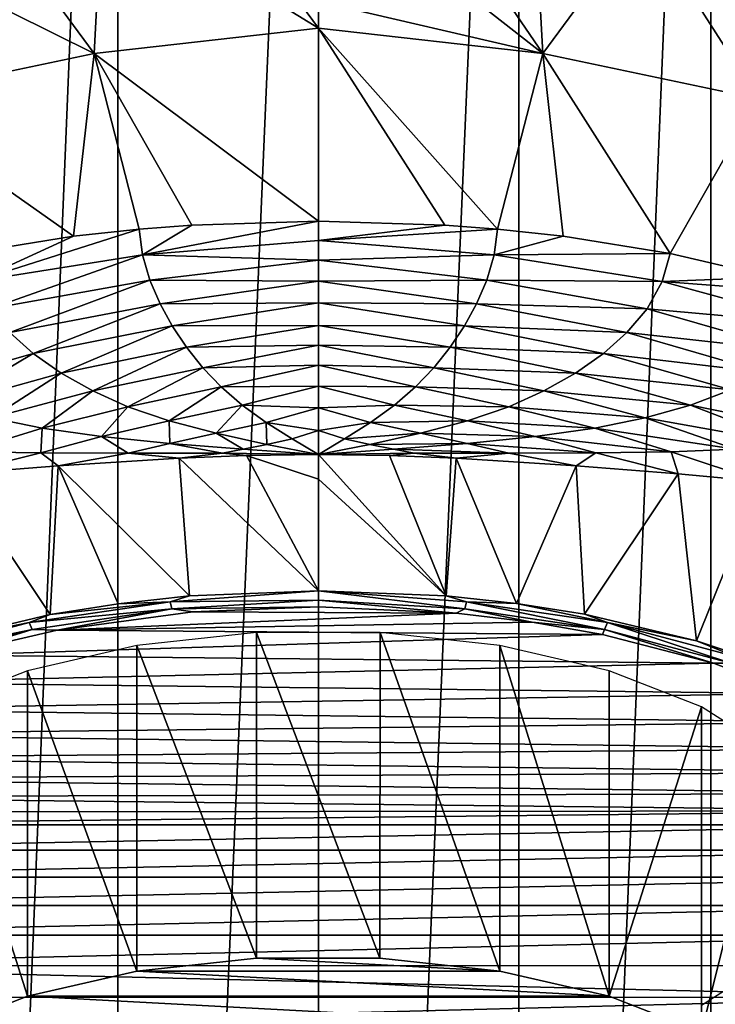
# Model space of a CAD drawing. Header units: millimetres. Extents: x -26 to 26, y -375 to 150.
# Tile 9 of 28: x -7 to 9, y 60 to 83. Entities that reach past the tile are written whole.
import ezdxf

# ---------------------------------------------------------------- set-up
doc = ezdxf.new("R2010")
doc.units = ezdxf.units.MM
doc.header["$LTSCALE"] = 70.256914
for name, color, linetype in [('13', 7, 'CONTINUOUS'), ('16', 7, 'CONTINUOUS'), ('20', 7, 'CONTINUOUS'), ('21', 7, 'CONTINUOUS'), ('22', 7, 'CONTINUOUS'), ('31', 7, 'CONTINUOUS'), ('33', 7, 'CONTINUOUS'), ('37', 7, 'CONTINUOUS'), ('38', 7, 'CONTINUOUS'), ('43', 7, 'CONTINUOUS'), ('44', 7, 'CONTINUOUS'), ('83', 7, 'CONTINUOUS'), ('84', 7, 'CONTINUOUS'), ('85', 7, 'CONTINUOUS')]:
    doc.layers.add(name, color=color, linetype=linetype)

msp = doc.modelspace()

# ---------------------------------------------------------------- linework, layer by layer
at = {"layer": '13', "color": 7, "linetype": 'CONTINUOUS', "true_color": 0xa2afbf}
for points in [[(-4.698, 110.055, -7.359), (0, 110.127, -7.818), (-4.693, 0, -24.791), (-4.698, 110.055, -7.359)], [(-4.693, 0, -24.791), (0, 110.127, -7.818), (0, 0, -25.26), (-4.693, 0, -24.791)], [(-9.201, 109.84, -6.001), (-4.698, 110.055, -7.359), (-9.208, 0, -23.395), (-9.201, 109.84, -6.001)], [(-9.208, 0, -23.395), (-4.698, 110.055, -7.359), (-4.693, 0, -24.791), (-9.208, 0, -23.395)]]:
    msp.add_3dface(points, dxfattribs=at)
at = {"layer": '16', "color": 7, "linetype": 'CONTINUOUS', "true_color": 0xa2afbf}
for points in [[(-3.265, 72.767, 118.501), (-6.098, 72.586, 117.837), (-3.018, 69.539, 118.046), (-3.265, 72.767, 118.501)], [(-1.685, 72.834, 118.728), (-3.265, 72.767, 118.501), (0, 69.659, 118.305), (-1.685, 72.834, 118.728)], [(0, 69.659, 118.305), (-3.265, 72.767, 118.501), (-3.018, 69.539, 118.046), (0, 69.659, 118.305)], [(0, 72.859, 118.812), (-1.685, 72.834, 118.728), (0, 72.279, 118.72), (0, 72.859, 118.812)], [(0, 72.279, 118.72), (-1.685, 72.834, 118.728), (0, 69.659, 118.305), (0, 72.279, 118.72)], [(-6.098, 72.586, 117.837), (-8.494, 72.399, 117.031), (-6.285, 69.101, 117.16), (-6.098, 72.586, 117.837)], [(-4.695, 69.358, 117.674), (-6.098, 72.586, 117.837), (-6.285, 69.101, 117.16), (-4.695, 69.358, 117.674)], [(-3.018, 69.539, 118.046), (-6.098, 72.586, 117.837), (-4.695, 69.358, 117.674), (-3.018, 69.539, 118.046)], [(-6.285, 69.101, 117.16), (-8.494, 72.399, 117.031), (-8.874, 68.488, 115.92), (-6.285, 69.101, 117.16)]]:
    msp.add_3dface(points, dxfattribs=at)
at = {"layer": '20', "color": 7, "linetype": 'CONTINUOUS', "true_color": 0xa2afbf}
for points in [[(-2.523, 86.273, 84.593), (-5.061, 85.958, 84.555), (0, 82.852, 95.351), (-2.523, 86.273, 84.593)], [(-2.523, 86.273, 84.593), (0, 82.852, 95.351), (0, 83.474, 93.585), (-2.523, 86.273, 84.593)], [(-5.061, 85.958, 84.555), (-7.599, 85.429, 84.489), (-5.259, 82.254, 95.906), (-5.061, 85.958, 84.555)], [(-5.061, 85.958, 84.555), (-5.259, 82.254, 95.906), (0, 82.852, 95.351), (-5.061, 85.958, 84.555)], [(-7.599, 85.429, 84.489), (-10.135, 84.681, 84.39), (-5.259, 82.254, 95.906), (-7.599, 85.429, 84.489)], [(-10.135, 84.681, 84.39), (-10.312, 81.192, 95.554), (-5.259, 82.254, 95.906), (-10.135, 84.681, 84.39)], [(0, 82.852, 95.351), (-5.259, 82.254, 95.906), (0, 78.327, 106.94), (0, 82.852, 95.351)], [(-5.259, 82.254, 95.906), (-10.312, 81.192, 95.554), (-5.737, 77.972, 106.711), (-5.259, 82.254, 95.906)], [(-4.197, 78.14, 106.818), (-5.259, 82.254, 95.906), (-5.737, 77.972, 106.711), (-4.197, 78.14, 106.818)], [(0, 78.327, 106.94), (-5.259, 82.254, 95.906), (-2.967, 78.234, 106.879), (0, 78.327, 106.94)], [(-2.967, 78.234, 106.879), (-5.259, 82.254, 95.906), (-4.197, 78.14, 106.818), (-2.967, 78.234, 106.879)], [(-5.737, 77.972, 106.711), (-10.312, 81.192, 95.554), (-8.245, 77.57, 106.468), (-5.737, 77.972, 106.711)]]:
    msp.add_3dface(points, dxfattribs=at)
at = {"layer": '21', "color": 7, "linetype": 'CONTINUOUS', "true_color": 0xa2afbf}
for points in [[(0, 78.327, 106.94), (-2.967, 78.234, 106.879), (-4.121, 77.536, 108.252), (0, 78.327, 106.94)], [(0, 78.327, 106.94), (-4.121, 77.536, 108.252), (0, 77.875, 107.998), (0, 78.327, 106.94)], [(-4.197, 78.14, 106.818), (-5.737, 77.972, 106.711), (-8.064, 76.909, 108.115), (-4.197, 78.14, 106.818)], [(-4.121, 77.536, 108.252), (-4.197, 78.14, 106.818), (-8.064, 76.909, 108.115), (-4.121, 77.536, 108.252)], [(-2.967, 78.234, 106.879), (-4.197, 78.14, 106.818), (-4.121, 77.536, 108.252), (-2.967, 78.234, 106.879)], [(-5.737, 77.972, 106.711), (-8.245, 77.57, 106.468), (-8.064, 76.909, 108.115), (-5.737, 77.972, 106.711)], [(0, 77.875, 107.998), (-4.121, 77.536, 108.252), (0, 77.409, 109.071), (0, 77.875, 107.998)], [(-7.709, 76.272, 109.747), (-4.121, 77.536, 108.252), (-8.064, 76.909, 108.115), (-7.709, 76.272, 109.747)], [(-3.948, 76.943, 109.653), (-4.121, 77.536, 108.252), (-7.709, 76.272, 109.747), (-3.948, 76.943, 109.653)], [(-4.121, 77.536, 108.252), (-3.948, 76.943, 109.653), (0, 77.409, 109.071), (-4.121, 77.536, 108.252)], [(0, 77.409, 109.071), (-3.948, 76.943, 109.653), (0, 76.923, 110.174), (0, 77.409, 109.071)], [(-7.231, 75.717, 111.209), (-3.948, 76.943, 109.653), (-7.709, 76.272, 109.747), (-7.231, 75.717, 111.209)], [(-3.708, 76.39, 110.952), (-3.948, 76.943, 109.653), (-7.231, 75.717, 111.209), (-3.708, 76.39, 110.952)], [(-3.948, 76.943, 109.653), (-3.708, 76.39, 110.952), (0, 76.923, 110.174), (-3.948, 76.943, 109.653)], [(0, 76.923, 110.174), (-3.708, 76.39, 110.952), (0, 76.415, 111.31), (0, 76.923, 110.174)], [(-3.708, 76.39, 110.952), (-3.427, 75.87, 112.158), (0, 76.415, 111.31), (-3.708, 76.39, 110.952)], [(0, 76.415, 111.31), (-3.427, 75.87, 112.158), (0, 75.882, 112.484), (0, 76.415, 111.31)], [(-6.683, 75.223, 112.521), (-3.708, 76.39, 110.952), (-7.231, 75.717, 111.209), (-6.683, 75.223, 112.521)], [(-3.427, 75.87, 112.158), (-3.708, 76.39, 110.952), (-6.683, 75.223, 112.521), (-3.427, 75.87, 112.158)], [(-6.683, 75.223, 112.521), (-7.231, 75.717, 111.209), (-9.67, 74.37, 112.641), (-6.683, 75.223, 112.521)], [(-6.026, 74.763, 113.769), (-3.427, 75.87, 112.158), (-6.683, 75.223, 112.521), (-6.026, 74.763, 113.769)], [(-3.088, 75.368, 113.316), (-3.427, 75.87, 112.158), (-6.026, 74.763, 113.769), (-3.088, 75.368, 113.316)], [(-3.427, 75.87, 112.158), (-3.088, 75.368, 113.316), (0, 75.882, 112.484), (-3.427, 75.87, 112.158)], [(0, 75.882, 112.484), (-3.088, 75.368, 113.316), (0, 75.422, 113.483), (0, 75.882, 112.484)], [(-5.289, 74.348, 114.909), (-3.088, 75.368, 113.316), (-6.026, 74.763, 113.769), (-5.289, 74.348, 114.909)], [(-2.707, 74.89, 114.404), (-3.088, 75.368, 113.316), (-5.289, 74.348, 114.909), (-2.707, 74.89, 114.404)], [(-3.088, 75.368, 113.316), (-2.707, 74.89, 114.404), (0, 75.422, 113.483), (-3.088, 75.368, 113.316)], [(0, 75.422, 113.483), (-2.707, 74.89, 114.404), (0, 74.948, 114.496), (0, 75.422, 113.483)], [(-8.722, 74.014, 113.974), (-6.683, 75.223, 112.521), (-9.67, 74.37, 112.641), (-8.722, 74.014, 113.974)], [(-6.026, 74.763, 113.769), (-6.683, 75.223, 112.521), (-8.722, 74.014, 113.974), (-6.026, 74.763, 113.769)], [(-4.463, 73.976, 115.931), (-2.707, 74.89, 114.404), (-5.289, 74.348, 114.909), (-4.463, 73.976, 115.931)], [(-2.281, 74.438, 115.421), (-2.707, 74.89, 114.404), (-4.463, 73.976, 115.931), (-2.281, 74.438, 115.421)], [(-2.707, 74.89, 114.404), (-2.281, 74.438, 115.421), (0, 74.948, 114.496), (-2.707, 74.89, 114.404)], [(0, 74.948, 114.496), (-2.281, 74.438, 115.421), (0, 74.46, 115.527), (0, 74.948, 114.496)], [(-7.665, 73.719, 115.173), (-6.026, 74.763, 113.769), (-8.722, 74.014, 113.974), (-7.665, 73.719, 115.173)], [(-5.289, 74.348, 114.909), (-6.026, 74.763, 113.769), (-7.665, 73.719, 115.173), (-5.289, 74.348, 114.909)], [(-6.478, 73.476, 116.221), (-5.289, 74.348, 114.909), (-7.665, 73.719, 115.173), (-6.478, 73.476, 116.221)], [(-4.463, 73.976, 115.931), (-5.289, 74.348, 114.909), (-6.478, 73.476, 116.221), (-4.463, 73.976, 115.931)], [(-3.498, 73.646, 116.829), (-2.281, 74.438, 115.421), (-4.463, 73.976, 115.931), (-3.498, 73.646, 116.829)], [(-1.785, 74.011, 116.365), (-2.281, 74.438, 115.421), (-3.498, 73.646, 116.829), (-1.785, 74.011, 116.365)], [(-2.281, 74.438, 115.421), (-1.785, 74.011, 116.365), (0, 74.46, 115.527), (-2.281, 74.438, 115.421)], [(0, 74.46, 115.527), (-1.785, 74.011, 116.365), (0, 73.952, 116.586), (0, 74.46, 115.527)], [(-5.086, 73.278, 117.108), (-4.463, 73.976, 115.931), (-6.478, 73.476, 116.221), (-5.086, 73.278, 117.108)], [(-3.498, 73.646, 116.829), (-4.463, 73.976, 115.931), (-5.086, 73.278, 117.108), (-3.498, 73.646, 116.829)], [(-2.395, 73.353, 117.607), (-1.785, 74.011, 116.365), (-3.498, 73.646, 116.829), (-2.395, 73.353, 117.607)], [(-1.22, 73.608, 117.241), (-1.785, 74.011, 116.365), (-2.395, 73.353, 117.607), (-1.22, 73.608, 117.241)], [(-1.785, 74.011, 116.365), (-1.22, 73.608, 117.241), (0, 73.952, 116.586), (-1.785, 74.011, 116.365)], [(0, 73.952, 116.586), (-1.22, 73.608, 117.241), (0, 73.42, 117.678), (0, 73.952, 116.586)], [(-6.478, 73.476, 116.221), (-7.665, 73.719, 115.173), (-8.275, 72.917, 116.353), (-6.478, 73.476, 116.221)], [(-3.485, 73.116, 117.838), (-3.498, 73.646, 116.829), (-5.086, 73.278, 117.108), (-3.485, 73.116, 117.838)], [(-2.395, 73.353, 117.607), (-3.498, 73.646, 116.829), (-3.485, 73.116, 117.838), (-2.395, 73.353, 117.607)], [(-6.507, 72.891, 117.253), (-6.478, 73.476, 116.221), (-8.275, 72.917, 116.353), (-6.507, 72.891, 117.253)], [(-5.086, 73.278, 117.108), (-6.478, 73.476, 116.221), (-6.507, 72.891, 117.253), (-5.086, 73.278, 117.108)], [(-1.209, 73.092, 118.282), (-1.22, 73.608, 117.241), (-2.395, 73.353, 117.607), (-1.209, 73.092, 118.282)], [(-1.22, 73.608, 117.241), (-0.616, 73.223, 118.062), (0, 73.42, 117.678), (-1.22, 73.608, 117.241)], [(-0.616, 73.223, 118.062), (-1.22, 73.608, 117.241), (-1.209, 73.092, 118.282), (-0.616, 73.223, 118.062)], [(-0.616, 73.223, 118.062), (0, 72.859, 118.812), (0, 73.42, 117.678), (-0.616, 73.223, 118.062)], [(-4.462, 72.884, 117.97), (-5.086, 73.278, 117.108), (-6.507, 72.891, 117.253), (-4.462, 72.884, 117.97)], [(-3.485, 73.116, 117.838), (-5.086, 73.278, 117.108), (-4.462, 72.884, 117.97), (-3.485, 73.116, 117.838)], [(-1.759, 72.982, 118.432), (-2.395, 73.353, 117.607), (-3.485, 73.116, 117.838), (-1.759, 72.982, 118.432)], [(-1.209, 73.092, 118.282), (-2.395, 73.353, 117.607), (-1.759, 72.982, 118.432), (-1.209, 73.092, 118.282)], [(0, 72.859, 118.812), (-0.616, 73.223, 118.062), (-1.209, 73.092, 118.282), (0, 72.859, 118.812)], [(-2.25, 72.886, 118.53), (-3.485, 73.116, 117.838), (-4.462, 72.884, 117.97), (-2.25, 72.886, 118.53)], [(-1.759, 72.982, 118.432), (-3.485, 73.116, 117.838), (-2.25, 72.886, 118.53), (-1.759, 72.982, 118.432)], [(0, 72.859, 118.812), (-1.759, 72.982, 118.432), (-2.25, 72.886, 118.53), (0, 72.859, 118.812)], [(0, 72.859, 118.812), (-1.209, 73.092, 118.282), (-1.759, 72.982, 118.432), (0, 72.859, 118.812)], [(-8.494, 72.399, 117.031), (-6.507, 72.891, 117.253), (-8.275, 72.917, 116.353), (-8.494, 72.399, 117.031)], [(-8.494, 72.399, 117.031), (-6.098, 72.586, 117.837), (-6.507, 72.891, 117.253), (-8.494, 72.399, 117.031)], [(-6.098, 72.586, 117.837), (-4.462, 72.884, 117.97), (-6.507, 72.891, 117.253), (-6.098, 72.586, 117.837)], [(-6.098, 72.586, 117.837), (-3.265, 72.767, 118.501), (-4.462, 72.884, 117.97), (-6.098, 72.586, 117.837)], [(-3.265, 72.767, 118.501), (-2.25, 72.886, 118.53), (-4.462, 72.884, 117.97), (-3.265, 72.767, 118.501)], [(-3.265, 72.767, 118.501), (-1.685, 72.834, 118.728), (-2.25, 72.886, 118.53), (-3.265, 72.767, 118.501)], [(-1.685, 72.834, 118.728), (0, 72.859, 118.812), (-2.25, 72.886, 118.53), (-1.685, 72.834, 118.728)]]:
    msp.add_3dface(points, dxfattribs=at)
at = {"layer": '22', "color": 7, "linetype": 'CONTINUOUS', "true_color": 0xa2afbf}
for points in [[(0, 69.288, 118.031), (-2.941, 69.164, 117.777), (3.233, 69.138, 117.725), (0, 69.288, 118.031)], [(-2.941, 69.164, 117.777), (-6.125, 68.741, 116.914), (3.233, 69.138, 117.725), (-2.941, 69.164, 117.777)], [(3.233, 69.138, 117.725), (-6.125, 68.741, 116.914), (5.012, 68.925, 117.289), (3.233, 69.138, 117.725)], [(5.012, 68.925, 117.289), (-6.125, 68.741, 116.914), (6.659, 68.637, 116.701), (5.012, 68.925, 117.289)], [(-6.125, 68.741, 116.914), (-8.65, 68.151, 115.708), (6.659, 68.637, 116.701), (-6.125, 68.741, 116.914)], [(6.659, 68.637, 116.701), (-8.65, 68.151, 115.708), (9.266, 67.962, 115.322), (6.659, 68.637, 116.701)], [(-8.65, 68.151, 115.708), (-10.523, 67.51, 114.399), (9.266, 67.962, 115.322), (-8.65, 68.151, 115.708)], [(9.266, 67.962, 115.322), (-10.523, 67.51, 114.399), (11.126, 67.256, 113.88), (9.266, 67.962, 115.322)], [(-10.523, 67.51, 114.399), (-11.912, 66.879, 113.111), (11.126, 67.256, 113.88), (-10.523, 67.51, 114.399)], [(11.126, 67.256, 113.88), (-11.912, 66.879, 113.111), (12.464, 66.578, 112.496), (11.126, 67.256, 113.88)], [(-11.912, 66.879, 113.111), (-12.939, 66.288, 111.903), (12.464, 66.578, 112.496), (-11.912, 66.879, 113.111)], [(12.464, 66.578, 112.496), (-12.939, 66.288, 111.903), (13.418, 65.958, 111.231), (12.464, 66.578, 112.496)], [(-12.939, 66.288, 111.903), (-13.693, 65.747, 110.8), (13.418, 65.958, 111.231), (-12.939, 66.288, 111.903)], [(13.418, 65.958, 111.231), (-13.693, 65.747, 110.8), (14.096, 65.399, 110.089), (13.418, 65.958, 111.231)], [(-13.693, 65.747, 110.8), (-14.242, 65.258, 109.8), (14.096, 65.399, 110.089), (-13.693, 65.747, 110.8)], [(14.096, 65.399, 110.089), (-14.242, 65.258, 109.8), (14.566, 64.91, 109.091), (14.096, 65.399, 110.089)], [(-14.242, 65.258, 109.8), (-14.633, 64.83, 108.927), (14.566, 64.91, 109.091), (-14.242, 65.258, 109.8)], [(14.566, 64.91, 109.091), (-14.633, 64.83, 108.927), (14.888, 64.504, 108.26), (14.566, 64.91, 109.091)], [(-14.633, 64.83, 108.927), (-14.912, 64.471, 108.193), (14.888, 64.504, 108.26), (-14.633, 64.83, 108.927)], [(-15.116, 64.173, 107.586), (15.116, 64.173, 107.586), (14.888, 64.504, 108.26), (-15.116, 64.173, 107.586)], [(-14.912, 64.471, 108.193), (-15.116, 64.173, 107.586), (14.888, 64.504, 108.26), (-14.912, 64.471, 108.193)], [(15.424, 63.578, 106.37), (15.116, 64.173, 107.586), (-15.424, 63.579, 106.372), (15.424, 63.578, 106.37)], [(-15.424, 63.579, 106.372), (15.116, 64.173, 107.586), (-15.116, 64.173, 107.586), (-15.424, 63.579, 106.372)], [(-15.592, 62.95, 105.088), (15.424, 63.578, 106.37), (-15.424, 63.579, 106.372), (-15.592, 62.95, 105.088)], [(15.592, 62.949, 105.086), (15.424, 63.578, 106.37), (-15.592, 62.95, 105.088), (15.592, 62.949, 105.086)], [(-15.625, 62.284, 103.728), (15.592, 62.949, 105.086), (-15.592, 62.95, 105.088), (-15.625, 62.284, 103.728)], [(15.625, 62.283, 103.726), (15.592, 62.949, 105.086), (-15.625, 62.284, 103.728), (15.625, 62.283, 103.726)], [(-15.507, 61.589, 102.308), (15.625, 62.283, 103.726), (-15.625, 62.284, 103.728), (-15.507, 61.589, 102.308)], [(15.507, 61.589, 102.307), (15.625, 62.283, 103.726), (-15.507, 61.589, 102.308), (15.507, 61.589, 102.307)], [(-15.223, 60.87, 100.84), (15.507, 61.589, 102.307), (-15.507, 61.589, 102.308), (-15.223, 60.87, 100.84)], [(15.225, 60.873, 100.845), (15.507, 61.589, 102.307), (-15.223, 60.87, 100.84), (15.225, 60.873, 100.845)], [(14.782, 60.133, 99.334), (15.225, 60.873, 100.845), (-15.223, 60.87, 100.84), (14.782, 60.133, 99.334)], [(-14.777, 60.126, 99.321), (14.782, 60.133, 99.334), (-15.223, 60.87, 100.84), (-14.777, 60.126, 99.321)], [(-14.105, 59.381, 97.799), (14.782, 60.133, 99.334), (-14.777, 60.126, 99.321), (-14.105, 59.381, 97.799)], [(13.537, 58.896, 96.809), (14.782, 60.133, 99.334), (-14.105, 59.381, 97.799), (13.537, 58.896, 96.809)]]:
    msp.add_3dface(points, dxfattribs=at)
at = {"layer": '31', "color": 7, "linetype": 'CONTINUOUS', "true_color": 0xa2afbf}
for points in [[(0, 110.127, -7.818), (4.698, 110.055, -7.359), (0, 0, -25.26), (0, 110.127, -7.818)], [(0, 0, -25.26), (4.698, 110.055, -7.359), (4.693, 0, -24.791), (0, 0, -25.26)], [(4.698, 110.055, -7.359), (9.201, 109.84, -6.001), (4.693, 0, -24.791), (4.698, 110.055, -7.359)], [(9.201, 109.84, -6.001), (9.208, 0, -23.395), (4.693, 0, -24.791), (9.201, 109.84, -6.001)], [(9.201, 109.84, -6.001), (13.354, 109.491, -3.803), (9.208, 0, -23.395), (9.201, 109.84, -6.001)], [(13.354, 109.491, -3.803), (13.353, 0, -21.145), (9.208, 0, -23.395), (13.354, 109.491, -3.803)]]:
    msp.add_3dface(points, dxfattribs=at)
at = {"layer": '33', "color": 7, "linetype": 'CONTINUOUS', "true_color": 0xa2afbf}
for points in [[(0, 72.859, 118.812), (0, 72.279, 118.72), (2.994, 69.541, 118.05), (0, 72.859, 118.812)], [(1.667, 72.834, 118.729), (0, 72.859, 118.812), (2.994, 69.541, 118.05), (1.667, 72.834, 118.729)], [(3.234, 72.769, 118.507), (1.667, 72.834, 118.729), (2.994, 69.541, 118.05), (3.234, 72.769, 118.507)], [(4.648, 69.364, 117.687), (3.234, 72.769, 118.507), (2.994, 69.541, 118.05), (4.648, 69.364, 117.687)], [(6.047, 72.59, 117.852), (3.234, 72.769, 118.507), (4.648, 69.364, 117.687), (6.047, 72.59, 117.852)], [(6.24, 69.109, 117.177), (6.047, 72.59, 117.852), (4.648, 69.364, 117.687), (6.24, 69.109, 117.177)], [(8.435, 72.404, 117.056), (6.047, 72.59, 117.852), (6.24, 69.109, 117.177), (8.435, 72.404, 117.056)], [(0, 72.279, 118.72), (0, 69.659, 118.305), (2.994, 69.541, 118.05), (0, 72.279, 118.72)], [(8.866, 68.49, 115.925), (8.435, 72.404, 117.056), (6.24, 69.109, 117.177), (8.866, 68.49, 115.925)], [(10.364, 72.22, 116.093), (8.435, 72.404, 117.056), (8.866, 68.49, 115.925), (10.364, 72.22, 116.093)], [(10.798, 67.844, 114.581), (10.364, 72.22, 116.093), (8.866, 68.49, 115.925), (10.798, 67.844, 114.581)]]:
    msp.add_3dface(points, dxfattribs=at)
at = {"layer": '37', "color": 7, "linetype": 'CONTINUOUS', "true_color": 0xa2afbf}
for points in [[(0, 86.377, 84.605), (0, 83.474, 93.585), (5.259, 82.254, 95.906), (0, 86.377, 84.605)], [(2.523, 86.273, 84.593), (0, 86.377, 84.605), (5.259, 82.254, 95.906), (2.523, 86.273, 84.593)], [(5.061, 85.958, 84.555), (2.523, 86.273, 84.593), (5.259, 82.254, 95.906), (5.061, 85.958, 84.555)], [(7.599, 85.429, 84.489), (5.061, 85.958, 84.555), (5.259, 82.254, 95.906), (7.599, 85.429, 84.489)], [(10.312, 81.192, 95.554), (7.599, 85.429, 84.489), (5.259, 82.254, 95.906), (10.312, 81.192, 95.554)], [(10.135, 84.681, 84.39), (7.599, 85.429, 84.489), (10.312, 81.192, 95.554), (10.135, 84.681, 84.39)], [(0, 83.474, 93.585), (0, 82.852, 95.351), (5.259, 82.254, 95.906), (0, 83.474, 93.585)], [(0, 82.852, 95.351), (0, 78.327, 106.94), (2.967, 78.234, 106.879), (0, 82.852, 95.351)], [(5.259, 82.254, 95.906), (0, 82.852, 95.351), (4.197, 78.14, 106.818), (5.259, 82.254, 95.906)], [(4.197, 78.14, 106.818), (0, 82.852, 95.351), (2.967, 78.234, 106.879), (4.197, 78.14, 106.818)], [(5.737, 77.972, 106.711), (5.259, 82.254, 95.906), (4.197, 78.14, 106.818), (5.737, 77.972, 106.711)], [(10.312, 81.192, 95.554), (5.259, 82.254, 95.906), (8.245, 77.57, 106.468), (10.312, 81.192, 95.554)], [(8.245, 77.57, 106.468), (5.259, 82.254, 95.906), (5.737, 77.972, 106.711), (8.245, 77.57, 106.468)], [(10.63, 77.014, 106.161), (10.312, 81.192, 95.554), (8.245, 77.57, 106.468), (10.63, 77.014, 106.161)]]:
    msp.add_3dface(points, dxfattribs=at)
at = {"layer": '38', "color": 7, "linetype": 'CONTINUOUS', "true_color": 0xa2afbf}
for points in [[(0, 78.327, 106.94), (0, 77.875, 107.998), (2.967, 78.234, 106.879), (0, 78.327, 106.94)], [(0, 77.875, 107.998), (4.197, 78.14, 106.818), (2.967, 78.234, 106.879), (0, 77.875, 107.998)], [(4.197, 78.14, 106.818), (0, 77.875, 107.998), (4.121, 77.536, 108.252), (4.197, 78.14, 106.818)], [(5.737, 77.972, 106.711), (4.197, 78.14, 106.818), (4.121, 77.536, 108.252), (5.737, 77.972, 106.711)], [(0, 77.875, 107.998), (0, 77.409, 109.071), (4.121, 77.536, 108.252), (0, 77.875, 107.998)], [(8.245, 77.57, 106.468), (5.737, 77.972, 106.711), (4.121, 77.536, 108.252), (8.245, 77.57, 106.468)], [(8.064, 76.909, 108.115), (8.245, 77.57, 106.468), (4.121, 77.536, 108.252), (8.064, 76.909, 108.115)], [(10.63, 77.014, 106.161), (8.245, 77.57, 106.468), (8.064, 76.909, 108.115), (10.63, 77.014, 106.161)], [(0, 77.409, 109.071), (3.948, 76.943, 109.653), (4.121, 77.536, 108.252), (0, 77.409, 109.071)], [(0, 77.409, 109.071), (0, 76.923, 110.174), (3.948, 76.943, 109.653), (0, 77.409, 109.071)], [(3.948, 76.943, 109.653), (8.064, 76.909, 108.115), (4.121, 77.536, 108.252), (3.948, 76.943, 109.653)], [(0, 76.923, 110.174), (3.708, 76.39, 110.952), (3.948, 76.943, 109.653), (0, 76.923, 110.174)], [(0, 76.923, 110.174), (0, 76.415, 111.31), (3.708, 76.39, 110.952), (0, 76.923, 110.174)], [(3.708, 76.39, 110.952), (7.709, 76.272, 109.747), (3.948, 76.943, 109.653), (3.708, 76.39, 110.952)], [(7.709, 76.272, 109.747), (8.064, 76.909, 108.115), (3.948, 76.943, 109.653), (7.709, 76.272, 109.747)], [(7.709, 76.272, 109.747), (11.715, 75.912, 107.795), (8.064, 76.909, 108.115), (7.709, 76.272, 109.747)], [(11.976, 76.611, 105.957), (10.63, 77.014, 106.161), (8.064, 76.909, 108.115), (11.976, 76.611, 105.957)], [(11.715, 75.912, 107.795), (11.976, 76.611, 105.957), (8.064, 76.909, 108.115), (11.715, 75.912, 107.795)], [(0, 76.415, 111.31), (0, 75.882, 112.484), (3.427, 75.87, 112.158), (0, 76.415, 111.31)], [(0, 76.415, 111.31), (3.427, 75.87, 112.158), (3.708, 76.39, 110.952), (0, 76.415, 111.31)], [(3.427, 75.87, 112.158), (7.231, 75.717, 111.209), (3.708, 76.39, 110.952), (3.427, 75.87, 112.158)], [(7.231, 75.717, 111.209), (7.709, 76.272, 109.747), (3.708, 76.39, 110.952), (7.231, 75.717, 111.209)], [(7.231, 75.717, 111.209), (11.172, 75.28, 109.635), (7.709, 76.272, 109.747), (7.231, 75.717, 111.209)], [(11.172, 75.28, 109.635), (11.715, 75.912, 107.795), (7.709, 76.272, 109.747), (11.172, 75.28, 109.635)], [(0, 75.882, 112.484), (0, 75.422, 113.483), (3.088, 75.368, 113.316), (0, 75.882, 112.484)], [(0, 75.882, 112.484), (3.088, 75.368, 113.316), (3.427, 75.87, 112.158), (0, 75.882, 112.484)], [(3.088, 75.368, 113.316), (6.683, 75.223, 112.521), (3.427, 75.87, 112.158), (3.088, 75.368, 113.316)], [(6.683, 75.223, 112.521), (7.231, 75.717, 111.209), (3.427, 75.87, 112.158), (6.683, 75.223, 112.521)], [(6.683, 75.223, 112.521), (10.466, 74.779, 111.239), (7.231, 75.717, 111.209), (6.683, 75.223, 112.521)], [(10.466, 74.779, 111.239), (11.172, 75.28, 109.635), (7.231, 75.717, 111.209), (10.466, 74.779, 111.239)], [(0, 75.422, 113.483), (0, 74.948, 114.496), (2.707, 74.89, 114.404), (0, 75.422, 113.483)], [(0, 75.422, 113.483), (2.707, 74.89, 114.404), (3.088, 75.368, 113.316), (0, 75.422, 113.483)], [(2.707, 74.89, 114.404), (6.026, 74.763, 113.769), (3.088, 75.368, 113.316), (2.707, 74.89, 114.404)], [(6.026, 74.763, 113.769), (6.683, 75.223, 112.521), (3.088, 75.368, 113.316), (6.026, 74.763, 113.769)], [(6.026, 74.763, 113.769), (9.67, 74.37, 112.641), (6.683, 75.223, 112.521), (6.026, 74.763, 113.769)], [(9.67, 74.37, 112.641), (10.466, 74.779, 111.239), (6.683, 75.223, 112.521), (9.67, 74.37, 112.641)], [(0, 74.948, 114.496), (0, 74.46, 115.527), (2.281, 74.438, 115.421), (0, 74.948, 114.496)], [(0, 74.948, 114.496), (2.281, 74.438, 115.421), (2.707, 74.89, 114.404), (0, 74.948, 114.496)], [(2.281, 74.438, 115.421), (5.289, 74.348, 114.909), (2.707, 74.89, 114.404), (2.281, 74.438, 115.421)], [(5.289, 74.348, 114.909), (6.026, 74.763, 113.769), (2.707, 74.89, 114.404), (5.289, 74.348, 114.909)], [(5.289, 74.348, 114.909), (8.722, 74.014, 113.974), (6.026, 74.763, 113.769), (5.289, 74.348, 114.909)], [(8.722, 74.014, 113.974), (9.67, 74.37, 112.641), (6.026, 74.763, 113.769), (8.722, 74.014, 113.974)], [(0, 74.46, 115.527), (0, 73.952, 116.586), (1.785, 74.011, 116.365), (0, 74.46, 115.527)], [(0, 74.46, 115.527), (1.785, 74.011, 116.365), (2.281, 74.438, 115.421), (0, 74.46, 115.527)], [(1.785, 74.011, 116.365), (4.463, 73.976, 115.931), (2.281, 74.438, 115.421), (1.785, 74.011, 116.365)], [(4.463, 73.976, 115.931), (5.289, 74.348, 114.909), (2.281, 74.438, 115.421), (4.463, 73.976, 115.931)], [(4.463, 73.976, 115.931), (7.665, 73.719, 115.173), (5.289, 74.348, 114.909), (4.463, 73.976, 115.931)], [(7.665, 73.719, 115.173), (8.722, 74.014, 113.974), (5.289, 74.348, 114.909), (7.665, 73.719, 115.173)], [(8.722, 74.014, 113.974), (12.313, 73.283, 112.606), (9.67, 74.37, 112.641), (8.722, 74.014, 113.974)], [(0, 73.952, 116.586), (1.22, 73.608, 117.241), (1.785, 74.011, 116.365), (0, 73.952, 116.586)], [(0, 73.952, 116.586), (0, 73.42, 117.678), (1.22, 73.608, 117.241), (0, 73.952, 116.586)], [(1.22, 73.608, 117.241), (3.498, 73.646, 116.829), (1.785, 74.011, 116.365), (1.22, 73.608, 117.241)], [(3.498, 73.646, 116.829), (4.463, 73.976, 115.931), (1.785, 74.011, 116.365), (3.498, 73.646, 116.829)], [(3.498, 73.646, 116.829), (6.478, 73.476, 116.221), (4.463, 73.976, 115.931), (3.498, 73.646, 116.829)], [(6.478, 73.476, 116.221), (7.665, 73.719, 115.173), (4.463, 73.976, 115.931), (6.478, 73.476, 116.221)], [(7.665, 73.719, 115.173), (11.109, 73.095, 114.011), (8.722, 74.014, 113.974), (7.665, 73.719, 115.173)], [(11.109, 73.095, 114.011), (12.313, 73.283, 112.606), (8.722, 74.014, 113.974), (11.109, 73.095, 114.011)], [(2.395, 73.353, 117.607), (3.498, 73.646, 116.829), (1.22, 73.608, 117.241), (2.395, 73.353, 117.607)], [(2.395, 73.353, 117.607), (5.086, 73.278, 117.108), (3.498, 73.646, 116.829), (2.395, 73.353, 117.607)], [(5.086, 73.278, 117.108), (6.478, 73.476, 116.221), (3.498, 73.646, 116.829), (5.086, 73.278, 117.108)], [(6.478, 73.476, 116.221), (9.773, 72.979, 115.268), (7.665, 73.719, 115.173), (6.478, 73.476, 116.221)], [(9.773, 72.979, 115.268), (11.109, 73.095, 114.011), (7.665, 73.719, 115.173), (9.773, 72.979, 115.268)], [(0, 73.42, 117.678), (0.616, 73.223, 118.062), (1.22, 73.608, 117.241), (0, 73.42, 117.678)], [(0, 73.42, 117.678), (0, 72.859, 118.812), (0.616, 73.223, 118.062), (0, 73.42, 117.678)], [(0.616, 73.223, 118.062), (2.395, 73.353, 117.607), (1.22, 73.608, 117.241), (0.616, 73.223, 118.062)], [(5.086, 73.278, 117.108), (8.275, 72.917, 116.353), (6.478, 73.476, 116.221), (5.086, 73.278, 117.108)], [(8.275, 72.917, 116.353), (9.773, 72.979, 115.268), (6.478, 73.476, 116.221), (8.275, 72.917, 116.353)], [(0, 72.859, 118.812), (1.209, 73.092, 118.282), (0.616, 73.223, 118.062), (0, 72.859, 118.812)], [(1.209, 73.092, 118.282), (2.395, 73.353, 117.607), (0.616, 73.223, 118.062), (1.209, 73.092, 118.282)], [(1.209, 73.092, 118.282), (3.485, 73.116, 117.838), (2.395, 73.353, 117.607), (1.209, 73.092, 118.282)], [(3.485, 73.116, 117.838), (5.086, 73.278, 117.108), (2.395, 73.353, 117.607), (3.485, 73.116, 117.838)], [(3.485, 73.116, 117.838), (6.507, 72.891, 117.253), (5.086, 73.278, 117.108), (3.485, 73.116, 117.838)], [(6.507, 72.891, 117.253), (8.275, 72.917, 116.353), (5.086, 73.278, 117.108), (6.507, 72.891, 117.253)], [(0, 72.859, 118.812), (1.759, 72.982, 118.432), (1.209, 73.092, 118.282), (0, 72.859, 118.812)], [(0, 72.859, 118.812), (2.25, 72.886, 118.53), (1.759, 72.982, 118.432), (0, 72.859, 118.812)], [(1.759, 72.982, 118.432), (3.485, 73.116, 117.838), (1.209, 73.092, 118.282), (1.759, 72.982, 118.432)], [(1.759, 72.982, 118.432), (4.462, 72.884, 117.97), (3.485, 73.116, 117.838), (1.759, 72.982, 118.432)], [(2.25, 72.886, 118.53), (4.462, 72.884, 117.97), (1.759, 72.982, 118.432), (2.25, 72.886, 118.53)], [(4.462, 72.884, 117.97), (6.507, 72.891, 117.253), (3.485, 73.116, 117.838), (4.462, 72.884, 117.97)], [(8.275, 72.917, 116.353), (10.364, 72.22, 116.093), (9.773, 72.979, 115.268), (8.275, 72.917, 116.353)], [(0, 72.859, 118.812), (1.667, 72.834, 118.729), (2.25, 72.886, 118.53), (0, 72.859, 118.812)], [(1.667, 72.834, 118.729), (3.234, 72.769, 118.507), (2.25, 72.886, 118.53), (1.667, 72.834, 118.729)], [(2.25, 72.886, 118.53), (3.234, 72.769, 118.507), (4.462, 72.884, 117.97), (2.25, 72.886, 118.53)], [(3.234, 72.769, 118.507), (6.047, 72.59, 117.852), (4.462, 72.884, 117.97), (3.234, 72.769, 118.507)], [(4.462, 72.884, 117.97), (6.047, 72.59, 117.852), (6.507, 72.891, 117.253), (4.462, 72.884, 117.97)], [(6.047, 72.59, 117.852), (8.435, 72.404, 117.056), (6.507, 72.891, 117.253), (6.047, 72.59, 117.852)], [(6.507, 72.891, 117.253), (8.435, 72.404, 117.056), (8.275, 72.917, 116.353), (6.507, 72.891, 117.253)], [(8.435, 72.404, 117.056), (10.364, 72.22, 116.093), (8.275, 72.917, 116.353), (8.435, 72.404, 117.056)]]:
    msp.add_3dface(points, dxfattribs=at)
at = {"layer": '43', "color": 7, "linetype": 'CONTINUOUS', "true_color": 0xa2afbf}
for points in [[(-3.018, 69.539, 118.046), (-4.695, 69.358, 117.674), (-3.47, 69.405, 117.938), (-3.018, 69.539, 118.046)], [(0, 69.659, 118.305), (-3.018, 69.539, 118.046), (-3.47, 69.405, 117.938), (0, 69.659, 118.305)], [(0, 69.659, 118.305), (-3.47, 69.405, 117.938), (0, 69.44, 118.213), (0, 69.659, 118.305)], [(-3.47, 69.405, 117.938), (-6.285, 69.101, 117.16), (-6.779, 68.915, 116.938), (-3.47, 69.405, 117.938)], [(-3.47, 69.405, 117.938), (-6.779, 68.915, 116.938), (-3.435, 69.238, 117.843), (-3.47, 69.405, 117.938)], [(-4.695, 69.358, 117.674), (-6.285, 69.101, 117.16), (-3.47, 69.405, 117.938), (-4.695, 69.358, 117.674)], [(-3.47, 69.405, 117.938), (-3.435, 69.238, 117.843), (0, 69.44, 118.213), (-3.47, 69.405, 117.938)], [(-3.435, 69.238, 117.843), (0, 69.288, 118.031), (0, 69.44, 118.213), (-3.435, 69.238, 117.843)], [(-2.941, 69.164, 117.777), (0, 69.288, 118.031), (-3.435, 69.238, 117.843), (-2.941, 69.164, 117.777)], [(-6.285, 69.101, 117.16), (-8.874, 68.488, 115.92), (-6.779, 68.915, 116.938), (-6.285, 69.101, 117.16)], [(-6.779, 68.915, 116.938), (-6.711, 68.754, 116.853), (-3.435, 69.238, 117.843), (-6.779, 68.915, 116.938)], [(-6.711, 68.754, 116.853), (-6.125, 68.741, 116.914), (-3.435, 69.238, 117.843), (-6.711, 68.754, 116.853)], [(-6.125, 68.741, 116.914), (-2.941, 69.164, 117.777), (-3.435, 69.238, 117.843), (-6.125, 68.741, 116.914)], [(-6.779, 68.915, 116.938), (-8.874, 68.488, 115.92), (-9.768, 68.121, 115.316), (-6.779, 68.915, 116.938)], [(-6.779, 68.915, 116.938), (-9.768, 68.121, 115.316), (-6.711, 68.754, 116.853), (-6.779, 68.915, 116.938)], [(-9.768, 68.121, 115.316), (-9.669, 67.967, 115.248), (-6.711, 68.754, 116.853), (-9.768, 68.121, 115.316)], [(-9.669, 67.967, 115.248), (-8.65, 68.151, 115.708), (-6.711, 68.754, 116.853), (-9.669, 67.967, 115.248)], [(-8.65, 68.151, 115.708), (-6.125, 68.741, 116.914), (-6.711, 68.754, 116.853), (-8.65, 68.151, 115.708)]]:
    msp.add_3dface(points, dxfattribs=at)
at = {"layer": '44', "color": 7, "linetype": 'CONTINUOUS', "true_color": 0xa2afbf}
for points in [[(2.994, 69.541, 118.05), (0, 69.659, 118.305), (3.47, 69.405, 117.938), (2.994, 69.541, 118.05)], [(0, 69.659, 118.305), (0, 69.44, 118.213), (3.435, 69.238, 117.843), (0, 69.659, 118.305)], [(3.47, 69.405, 117.938), (0, 69.659, 118.305), (3.435, 69.238, 117.843), (3.47, 69.405, 117.938)], [(4.648, 69.364, 117.687), (2.994, 69.541, 118.05), (3.47, 69.405, 117.938), (4.648, 69.364, 117.687)], [(0, 69.288, 118.031), (3.233, 69.138, 117.725), (0, 69.44, 118.213), (0, 69.288, 118.031)], [(0, 69.44, 118.213), (3.233, 69.138, 117.725), (3.435, 69.238, 117.843), (0, 69.44, 118.213)], [(3.47, 69.405, 117.938), (3.435, 69.238, 117.843), (6.711, 68.754, 116.853), (3.47, 69.405, 117.938)], [(6.779, 68.915, 116.938), (4.648, 69.364, 117.687), (3.47, 69.405, 117.938), (6.779, 68.915, 116.938)], [(6.779, 68.915, 116.938), (3.47, 69.405, 117.938), (6.711, 68.754, 116.853), (6.779, 68.915, 116.938)], [(6.24, 69.109, 117.177), (4.648, 69.364, 117.687), (6.779, 68.915, 116.938), (6.24, 69.109, 117.177)], [(3.233, 69.138, 117.725), (5.012, 68.925, 117.289), (3.435, 69.238, 117.843), (3.233, 69.138, 117.725)], [(3.435, 69.238, 117.843), (5.012, 68.925, 117.289), (6.711, 68.754, 116.853), (3.435, 69.238, 117.843)], [(8.866, 68.49, 115.925), (6.24, 69.109, 117.177), (6.779, 68.915, 116.938), (8.866, 68.49, 115.925)], [(5.012, 68.925, 117.289), (6.659, 68.637, 116.701), (6.711, 68.754, 116.853), (5.012, 68.925, 117.289)], [(6.779, 68.915, 116.938), (6.711, 68.754, 116.853), (9.669, 67.967, 115.248), (6.779, 68.915, 116.938)], [(9.768, 68.121, 115.316), (8.866, 68.49, 115.925), (6.779, 68.915, 116.938), (9.768, 68.121, 115.316)], [(9.768, 68.121, 115.316), (6.779, 68.915, 116.938), (9.669, 67.967, 115.248), (9.768, 68.121, 115.316)], [(6.659, 68.637, 116.701), (9.266, 67.962, 115.322), (6.711, 68.754, 116.853), (6.659, 68.637, 116.701)], [(6.711, 68.754, 116.853), (9.266, 67.962, 115.322), (9.669, 67.967, 115.248), (6.711, 68.754, 116.853)], [(10.798, 67.844, 114.581), (8.866, 68.49, 115.925), (9.768, 68.121, 115.316), (10.798, 67.844, 114.581)], [(9.266, 67.962, 115.322), (11.126, 67.256, 113.88), (9.669, 67.967, 115.248), (9.266, 67.962, 115.322)]]:
    msp.add_3dface(points, dxfattribs=at)
at = {"layer": '83', "color": 7, "linetype": 'CONTINUOUS', "true_color": 0xa2afbf}
for points in [[(-1.446, 61.048, 117.802), (-4.254, 60.744, 117.181), (4.253, 60.744, 117.181), (-1.446, 61.048, 117.802)], [(1.445, 61.048, 117.802), (-1.446, 61.048, 117.802), (4.253, 60.744, 117.181), (1.445, 61.048, 117.802)], [(-4.254, 60.744, 117.181), (-6.815, 60.153, 115.975), (6.814, 60.153, 115.975), (-4.254, 60.744, 117.181)], [(4.253, 60.744, 117.181), (-4.254, 60.744, 117.181), (6.814, 60.153, 115.975), (4.253, 60.744, 117.181)], [(-6.815, 60.153, 115.975), (-8.98, 59.31, 114.253), (8.98, 59.31, 114.253), (-6.815, 60.153, 115.975)], [(6.814, 60.153, 115.975), (-6.815, 60.153, 115.975), (8.98, 59.31, 114.253), (6.814, 60.153, 115.975)]]:
    msp.add_3dface(points, dxfattribs=at)
at = {"layer": '84', "color": 7, "linetype": 'CONTINUOUS', "true_color": 0xa2afbf}
for points in [[(-4.255, 68.378, 113.443), (-1.446, 61.048, 117.802), (-1.446, 68.682, 114.065), (-4.255, 68.378, 113.443)], [(-1.446, 61.048, 117.802), (1.445, 61.048, 117.802), (-1.446, 68.682, 114.065), (-1.446, 61.048, 117.802)], [(-1.446, 68.682, 114.065), (1.445, 61.048, 117.802), (1.446, 68.682, 114.065), (-1.446, 68.682, 114.065)], [(1.445, 61.048, 117.802), (4.253, 60.744, 117.181), (1.446, 68.682, 114.065), (1.445, 61.048, 117.802)], [(1.446, 68.682, 114.065), (4.253, 60.744, 117.181), (4.255, 68.378, 113.443), (1.446, 68.682, 114.065)], [(-6.817, 67.787, 112.236), (-4.254, 60.744, 117.181), (-4.255, 68.378, 113.443), (-6.817, 67.787, 112.236)], [(-4.254, 60.744, 117.181), (-1.446, 61.048, 117.802), (-4.255, 68.378, 113.443), (-4.254, 60.744, 117.181)], [(4.253, 60.744, 117.181), (6.814, 60.153, 115.975), (4.255, 68.378, 113.443), (4.253, 60.744, 117.181)], [(4.255, 68.378, 113.443), (6.814, 60.153, 115.975), (6.817, 67.787, 112.236), (4.255, 68.378, 113.443)], [(-8.982, 66.943, 110.513), (-6.815, 60.153, 115.975), (-6.817, 67.787, 112.236), (-8.982, 66.943, 110.513)], [(-6.815, 60.153, 115.975), (-4.254, 60.744, 117.181), (-6.817, 67.787, 112.236), (-6.815, 60.153, 115.975)], [(6.817, 67.787, 112.236), (6.814, 60.153, 115.975), (8.982, 66.943, 110.513), (6.817, 67.787, 112.236)], [(-8.98, 59.31, 114.253), (-6.815, 60.153, 115.975), (-8.982, 66.943, 110.513), (-8.98, 59.31, 114.253)], [(6.814, 60.153, 115.975), (8.98, 59.31, 114.253), (8.982, 66.943, 110.513), (6.814, 60.153, 115.975)], [(8.982, 66.943, 110.513), (8.98, 59.31, 114.253), (10.625, 65.896, 108.375), (8.982, 66.943, 110.513)], [(8.98, 59.31, 114.253), (10.624, 58.263, 112.115), (10.625, 65.896, 108.375), (8.98, 59.31, 114.253)]]:
    msp.add_3dface(points, dxfattribs=at)
at = {"layer": '85', "color": 7, "linetype": 'CONTINUOUS', "true_color": 0xa2afbf}
for points in [[(10.624, 53.356, 102.094), (8.979, 52.309, 99.956), (10.625, 60.991, 98.358), (10.624, 53.356, 102.094)], [(10.625, 60.991, 98.358), (8.979, 52.309, 99.956), (8.982, 59.944, 96.22), (10.625, 60.991, 98.358)]]:
    msp.add_3dface(points, dxfattribs=at)

doc.saveas('drawing.dxf')
